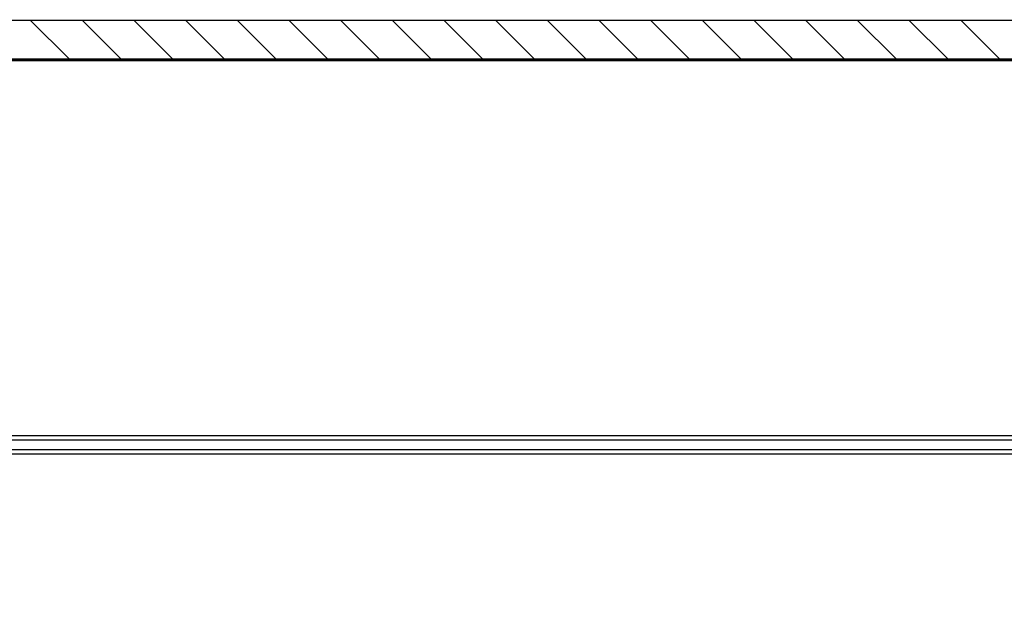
# Model space of a CAD drawing. Extents: x -66955 to 52345, y -20450 to 69550.
# Tile 52 of 132: x -40045 to -34657, y 8690 to 11850. Entities that reach past the tile are written whole.
import ezdxf

# ---------------------------------------------------------------- set-up
doc = ezdxf.new("R2010")
doc.units = 0
doc.header["$MEASUREMENT"] = 0
doc.linetypes.add('DASHED', pattern=[0.75, 0.5, -0.25])
for name, color, linetype in [('VERD1$--33-', 7, 'CONTINUOUS'), ('VERD1$--34-', 7, 'CONTINUOUS'), ('VERD1$--E5-', 7, 'CONTINUOUS'), ('VERD1--21-', 7, 'CONTINUOUS'), ('VERD1--E5-', 7, 'CONTINUOUS')]:
    doc.layers.add(name, color=color, linetype=linetype)

msp = doc.modelspace()

# ---------------------------------------------------------------- linework, layer by layer
at = {"layer": 'VERD1$--33-', "color": 172, "linetype": 'CONTINUOUS'}
msp.add_lwpolyline([(-48310, 9474), (-24630, 9474), (-24630, 9574), (-48310, 9574)], close=True, dxfattribs=at)
at = {"layer": 'VERD1$--34-', "color": 7, "linetype": 'CONTINUOUS'}
msp.add_lwpolyline([(-48390, 9499), (-27007, 9499), (-27007, 9549), (-48390, 9549)], close=True, dxfattribs=at)
at = {"layer": 'VERD1$--E5-', "color": 1, "linetype": 'DASHED'}
msp.add_lwpolyline([(-53310, 7515), (-48520, 7515), (-48520, 11625.9), (-26940, 11625.9), (-26940, 7515), (-8915, 7515), (-8915, 4505), (-1620, 4505), (-1620, 7765), (-540, 7765), (-540, 3325), (-1740, 3325), (-1740, 2205), (-540, 2205), (-540, 450)], dxfattribs=at)
at = {"layer": 'VERD1--21-', "color": 7, "linetype": 'CONTINUOUS'}
for p, q in [((-39985.01, 11845), (-39775.01, 11635)), ((-39702.17, 11845), (-39492.17, 11635)), ((-39419.33, 11845), (-39209.33, 11635)), ((-39136.48, 11845), (-38926.48, 11635)), ((-38853.64, 11845), (-38643.64, 11635)), ((-38570.8, 11845), (-38360.8, 11635)), ((-38287.96, 11845), (-38077.96, 11635)), ((-38005.11, 11845), (-37795.11, 11635)), ((-37722.27, 11845), (-37512.27, 11635)), ((-37439.43, 11845), (-37229.43, 11635)), ((-37156.58, 11845), (-36946.58, 11635)), ((-36873.74, 11845), (-36663.74, 11635)), ((-36590.9, 11845), (-36380.9, 11635)), ((-36308.06, 11845), (-36098.06, 11635)), ((-36025.21, 11845), (-35815.21, 11635)), ((-35742.37, 11845), (-35532.37, 11635)), ((-35459.53, 11845), (-35249.53, 11635)), ((-35176.69, 11845), (-34966.69, 11635)), ((-34893.84, 11845), (-34683.84, 11635))]:
    msp.add_line(p, q, dxfattribs=at)
msp.add_lwpolyline([(-34135, 11795), (-34135, 11795), (-34135, 11845), (-41325, 11845), (-41325, 11795), (-41325, 11795), (-41325, 11635), (-34135, 11635)], close=True, dxfattribs=at)
at = {"layer": 'VERD1--E5-', "color": 1, "linetype": 'DASHED'}
msp.add_lwpolyline([(0, 25520), (0, 11615), (-49440, 11635), (-49437.91, 16805), (-53531.92, 16806.65), (-53530, 21573.81), (-53530, 26058), (-56590, 26058), (-56590, 21355), (-63430, 21355), (-63430, 24243), (-65252, 24243), (-65252, 24225), (-65551, 24225)], dxfattribs=at)

doc.saveas('drawing.dxf')
